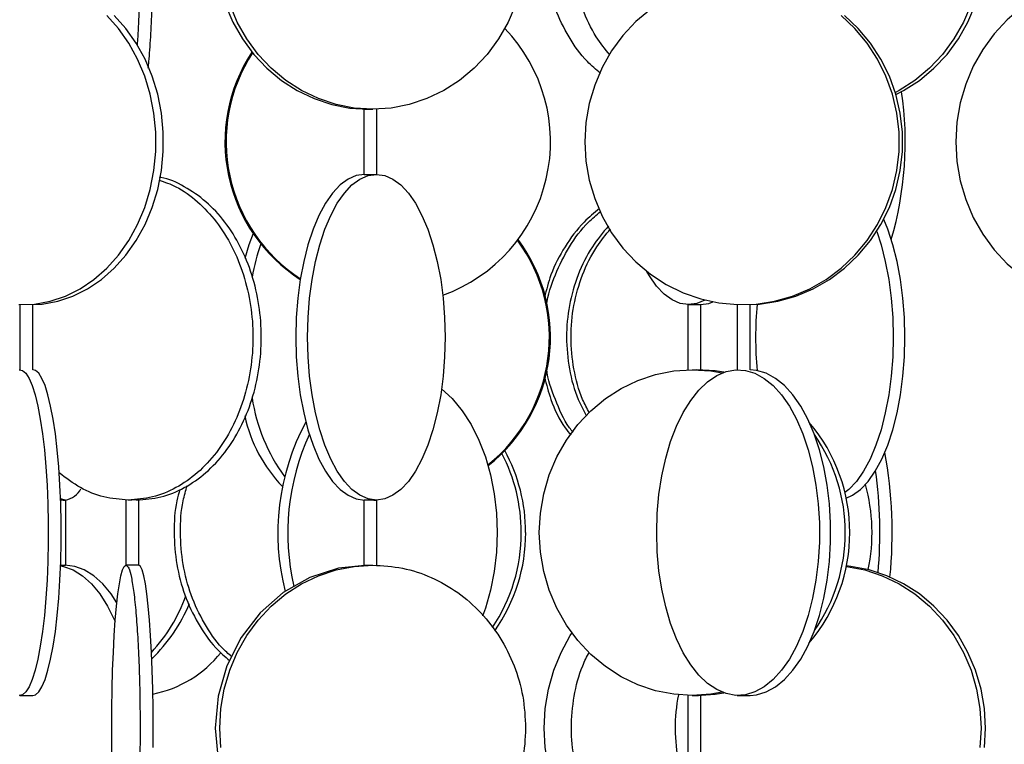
# Model space of a CAD drawing. Header units: millimetres. Extents: x 563 to 2726, y 490 to 2880.
# Tile 9 of 32: x 735 to 886, y 1722 to 1833. Entities that reach past the tile are written whole.
import ezdxf

# ---------------------------------------------------------------- set-up
doc = ezdxf.new("R2010")
doc.units = ezdxf.units.MM

msp = doc.modelspace()

# ---------------------------------------------------------------- linework, layer by layer
at = {"color": 7, "linetype": 'Continuous', "lineweight": 25}
for p, q in [((787.51, 1819.34), (787.51, 1809.32)), ((789.51, 1809.32), (789.51, 1819.33)), ((734.67, 1789.33), (734.67, 1779.32)), ((736.67, 1779.32), (736.67, 1789.33)), ((837.27, 1789.32), (837.27, 1779.31)), ((839.27, 1779.3), (839.27, 1789.32)), ((844.84, 1789.33), (844.84, 1779.32)), ((844.84, 1789.33), (844.84, 1779.32)), ((846.84, 1779.32), (846.84, 1789.34)), ((741.67, 1759.32), (740.91, 1759.5)), ((741.7, 1749.32), (741.7, 1759.32)), ((750.95, 1759.35), (750.95, 1749.32)), ((752.95, 1749.32), (752.95, 1759.35)), ((787.51, 1759.32), (787.51, 1749.3)), ((789.51, 1749.3), (789.51, 1759.32)), ((734.67, 1729.32), (736.67, 1729.32)), ((736.67, 1729.32), (736.67, 1729.32)), ((837.27, 1729.33), (837.27, 1719.32)), ((839.27, 1719.32), (839.27, 1729.34)), ((844.84, 1729.32), (844.84, 1729.32)), ((844.84, 1729.32), (846.84, 1729.32)), ((846.84, 1729.32), (846.84, 1729.33))]:
    msp.add_line(p, q, dxfattribs=at)
at = {"color": 7, "linetype": 'Continuous', "lineweight": 25, "flags": 128}
for points in [[(861.59, 1869.14), (861.62, 1869.14), (864.41, 1868.59), (867.12, 1867.7), (869.7, 1866.46), (872.13, 1864.9), (874.37, 1863.03), (876.37, 1860.9), (878.12, 1858.52), (879.59, 1855.94), (880.75, 1853.19), (881.6, 1850.3), (882.11, 1847.33), (882.28, 1844.32), (882.11, 1841.31), (881.6, 1838.34), (880.75, 1835.46), (879.59, 1832.7), (878.12, 1830.12), (876.37, 1827.74), (874.37, 1825.61), (872.13, 1823.75), (869.7, 1822.18), (869.12, 1821.87)], [(869.21, 1821.57), (870.39, 1822.18), (872.82, 1823.75), (875.05, 1825.61), (877.06, 1827.74), (878.81, 1830.12), (880.27, 1832.7), (881.44, 1835.46), (882.28, 1838.34), (882.79, 1841.31), (882.96, 1844.32), (882.79, 1847.33), (882.28, 1850.3), (881.44, 1853.19), (880.27, 1855.94), (878.81, 1858.52), (877.06, 1860.9), (875.05, 1863.03), (872.82, 1864.9), (870.39, 1866.46), (867.8, 1867.7), (865.09, 1868.59), (862.3, 1869.14), (861.61, 1869.22)], [(766.2, 1835.46), (767.37, 1832.7), (768.83, 1830.12), (770.58, 1827.74), (772.59, 1825.61), (774.82, 1823.75), (777.25, 1822.18), (779.84, 1820.95), (782.55, 1820.05), (785.34, 1819.5), (788.17, 1819.32)], [(788.85, 1819.32), (786.02, 1819.5), (783.23, 1820.05), (780.52, 1820.95), (777.93, 1822.18), (775.51, 1823.75), (773.27, 1825.61), (771.27, 1827.74), (769.52, 1830.12), (768.05, 1832.7), (766.89, 1835.46)], [(810.82, 1835.46), (809.65, 1832.7), (808.19, 1830.12), (806.44, 1827.74), (804.43, 1825.61), (802.2, 1823.75), (799.77, 1822.18), (797.18, 1820.95), (794.47, 1820.05), (791.68, 1819.5), (788.85, 1819.32)], [(831.5, 1834.63), (829.28, 1832.77), (827.29, 1830.64), (825.55, 1828.29), (824.1, 1825.74), (822.94, 1823.03), (822.11, 1820.19), (821.6, 1817.28), (821.43, 1814.32)], [(734.49, 1789.33), (736.92, 1789.42), (739.32, 1789.86), (741.66, 1790.64), (743.91, 1791.75), (746.03, 1793.18), (748, 1794.91), (749.79, 1796.91), (751.38, 1799.15), (752.73, 1801.61), (753.84, 1804.24), (754.69, 1807.02), (755.26, 1809.9), (755.54, 1812.84), (755.54, 1815.8), (755.26, 1818.74), (754.69, 1821.62), (753.84, 1824.4), (752.73, 1827.03), (751.38, 1829.49), (749.79, 1831.73), (748, 1833.73)], [(736.67, 1789.33), (738.07, 1789.42), (740.47, 1789.86), (742.81, 1790.64), (745.06, 1791.75), (747.18, 1793.18), (749.15, 1794.91), (750.94, 1796.91), (752.53, 1799.15), (753.88, 1801.61), (754.99, 1804.24), (755.83, 1807.02), (756.4, 1809.9), (756.69, 1812.84), (756.69, 1815.8), (756.4, 1818.74), (755.83, 1821.62), (754.99, 1824.4), (753.88, 1827.03), (752.53, 1829.49), (750.94, 1831.73), (749.15, 1833.73)], [(821.43, 1814.32), (821.6, 1811.36), (822.11, 1808.45), (822.94, 1805.62), (824.1, 1802.91), (825.55, 1800.35), (827.29, 1798), (829.28, 1795.88), (831.5, 1794.01), (833.92, 1792.43), (836.51, 1791.15), (839.22, 1790.21), (842.02, 1789.6), (844.87, 1789.33), (847.72, 1789.42), (850.55, 1789.86), (853.31, 1790.64), (855.97, 1791.75), (858.47, 1793.18), (860.8, 1794.91), (862.91, 1796.91), (864.77, 1799.15), (866.37, 1801.61), (867.68, 1804.24), (868.68, 1807.02), (869.35, 1809.9), (869.69, 1812.84), (869.69, 1815.8), (869.35, 1818.74), (868.68, 1821.62), (867.68, 1824.4), (866.37, 1827.03), (864.77, 1829.49), (862.91, 1831.73), (860.8, 1833.73)], [(846.84, 1789.33), (848.24, 1789.42), (851.07, 1789.86), (853.83, 1790.64), (856.48, 1791.75), (858.99, 1793.18), (861.31, 1794.91), (863.42, 1796.91), (865.29, 1799.15), (866.89, 1801.61), (868.2, 1804.24), (869.19, 1807.02), (869.87, 1809.9), (870.2, 1812.84), (870.2, 1815.8), (869.87, 1818.74), (869.19, 1821.62), (868.2, 1824.4), (866.89, 1827.03), (865.29, 1829.49), (863.42, 1831.73), (861.31, 1833.73)], [(887.74, 1834.28), (886.3, 1833.03), (884.3, 1830.9), (882.55, 1828.52), (881.08, 1825.94), (879.92, 1823.19), (879.07, 1820.3), (878.56, 1817.33), (878.39, 1814.32), (878.56, 1811.31), (879.07, 1808.34), (879.92, 1805.46), (881.08, 1802.7), (882.55, 1800.12), (884.3, 1797.74), (886.3, 1795.61), (888.54, 1793.75), (890.96, 1792.18), (893.55, 1790.95), (896.26, 1790.05), (899.05, 1789.5), (901.88, 1789.32)], [(787.6, 1809.32), (786.33, 1809.14), (785.07, 1808.59), (783.86, 1807.7), (782.69, 1806.46), (781.6, 1804.9), (780.6, 1803.03), (779.7, 1800.9), (778.91, 1798.52), (778.25, 1795.94), (777.72, 1793.19), (777.34, 1790.3), (777.12, 1787.33), (777.04, 1784.32), (777.12, 1781.31), (777.34, 1778.34), (777.72, 1775.46), (778.25, 1772.7), (778.91, 1770.12), (779.7, 1767.74), (780.6, 1765.61), (781.6, 1763.75), (782.69, 1762.18), (783.86, 1760.95), (785.07, 1760.05), (786.33, 1759.5), (787.6, 1759.32)], [(789.42, 1759.32), (788.14, 1759.5), (786.89, 1760.05), (785.67, 1760.95), (784.51, 1762.18), (783.41, 1763.75), (782.41, 1765.61), (781.51, 1767.74), (780.72, 1770.12), (780.06, 1772.7), (779.54, 1775.46), (779.16, 1778.34), (778.93, 1781.31), (778.85, 1784.32), (778.93, 1787.33), (779.16, 1790.3), (779.54, 1793.19), (780.06, 1795.94), (780.72, 1798.52), (781.51, 1800.9), (782.41, 1803.03), (783.41, 1804.9), (784.51, 1806.46), (785.67, 1807.7), (786.89, 1808.59), (788.14, 1809.14), (789.42, 1809.32)], [(789.42, 1809.32), (790.69, 1809.14), (791.94, 1808.59), (793.16, 1807.7), (794.33, 1806.46), (795.42, 1804.9), (796.42, 1803.03), (797.32, 1800.9), (798.11, 1798.52), (798.77, 1795.94), (799.29, 1793.19), (799.67, 1790.3), (799.9, 1787.33), (799.98, 1784.32), (799.9, 1781.31), (799.67, 1778.34), (799.29, 1775.46), (798.77, 1772.7), (798.11, 1770.12), (797.32, 1767.74), (796.42, 1765.61), (795.42, 1763.75), (794.33, 1762.18), (793.16, 1760.95), (791.94, 1760.05), (790.69, 1759.5), (789.42, 1759.32)], [(861.57, 1759.59), (862.56, 1760.05), (863.78, 1760.95), (864.95, 1762.18), (866.04, 1763.75), (867.04, 1765.61), (867.94, 1767.74), (868.73, 1770.12), (869.39, 1772.7), (869.91, 1775.46), (870.29, 1778.34), (870.52, 1781.31), (870.6, 1784.32), (870.52, 1787.33), (870.29, 1790.3), (869.91, 1793.19), (869.39, 1795.94), (868.73, 1798.52), (867.94, 1800.9), (867.33, 1802.41)], [(770.48, 1800.25), (769.85, 1798.52), (769.21, 1796.4)], [(866.26, 1800.56), (866.92, 1798.52), (867.58, 1795.94), (868.1, 1793.19), (868.48, 1790.3), (868.71, 1787.33), (868.79, 1784.32), (868.71, 1781.31), (868.48, 1778.34), (868.1, 1775.46), (867.58, 1772.7), (866.92, 1770.12), (866.13, 1767.74), (865.23, 1765.61), (864.23, 1763.75), (863.13, 1762.18), (861.97, 1760.95), (861.38, 1760.46)], [(837.36, 1789.32), (836.09, 1789.5), (834.83, 1790.05), (833.61, 1790.95), (832.45, 1792.18), (831.36, 1793.75), (830.97, 1794.42)], [(839.86, 1790.03), (838.63, 1789.5), (837.36, 1789.32)], [(839.17, 1789.32), (840.45, 1789.5), (841.09, 1789.74)], [(734.56, 1779.31), (735.08, 1779.22), (735.58, 1778.79), (736.08, 1778), (736.56, 1776.89), (737.01, 1775.46), (737.42, 1773.73), (737.8, 1771.73), (738.14, 1769.49), (738.43, 1767.03), (738.66, 1764.4), (738.84, 1761.62), (738.96, 1758.74), (739.02, 1755.8), (739.02, 1752.84), (738.96, 1749.9), (738.84, 1747.02), (738.66, 1744.24), (738.43, 1741.61), (738.14, 1739.15), (737.8, 1736.91), (737.42, 1734.91), (737.01, 1733.18), (736.56, 1731.75), (736.08, 1730.64), (735.58, 1729.86), (735.08, 1729.42), (734.56, 1729.33)], [(736.66, 1729.32), (737.04, 1729.42), (737.55, 1729.86), (738.05, 1730.64), (738.53, 1731.75), (738.98, 1733.18), (739.39, 1734.91), (739.77, 1736.91), (740.11, 1739.15), (740.4, 1741.61), (740.63, 1744.24), (740.81, 1747.02), (740.93, 1749.9), (740.99, 1752.84), (740.99, 1755.8), (740.93, 1758.74), (740.81, 1761.62), (740.63, 1764.4), (740.4, 1767.03), (740.11, 1769.49), (739.77, 1771.73), (739.39, 1773.73), (738.98, 1775.46), (738.53, 1776.89), (738.05, 1778), (737.55, 1778.79), (737.04, 1779.22), (736.66, 1779.32)], [(837.92, 1729.32), (835.09, 1729.5), (832.3, 1730.05), (829.59, 1730.95), (827.01, 1732.18), (824.58, 1733.75), (822.35, 1735.61), (820.34, 1737.74), (818.59, 1740.12), (817.12, 1742.7), (815.96, 1745.46), (815.11, 1748.34), (814.6, 1751.31), (814.43, 1754.32), (814.6, 1757.33), (815.11, 1760.3), (815.96, 1763.19), (817.12, 1765.94), (818.59, 1768.52), (820.34, 1770.9), (822.35, 1773.03), (824.58, 1774.9), (827.01, 1776.46), (829.59, 1777.7), (832.3, 1778.59), (835.09, 1779.14), (837.92, 1779.32)], [(832.47, 1754.32), (832.56, 1757.28), (832.82, 1760.19), (833.26, 1763.03), (833.85, 1765.74), (834.61, 1768.29), (835.5, 1770.64), (836.54, 1772.77), (837.69, 1774.63), (838.94, 1776.21), (840.28, 1777.49), (841.68, 1778.44), (843.13, 1779.05), (844.6, 1779.31), (846.08, 1779.22), (847.55, 1778.79), (848.98, 1778), (850.35, 1776.89), (851.65, 1775.46), (852.85, 1773.73), (853.94, 1771.73), (854.91, 1769.49), (855.74, 1767.03), (856.41, 1764.4), (856.93, 1761.62), (857.28, 1758.74), (857.45, 1755.8), (857.45, 1752.84), (857.28, 1749.9), (856.93, 1747.02), (856.41, 1744.24), (855.74, 1741.61), (854.91, 1739.15), (853.94, 1736.91), (852.85, 1734.91), (851.65, 1733.18), (850.35, 1731.75), (848.98, 1730.64), (847.55, 1729.86), (846.08, 1729.42), (844.6, 1729.33), (843.13, 1729.6), (841.68, 1730.21), (840.28, 1731.15), (838.94, 1732.43), (837.69, 1734.01), (836.54, 1735.88), (835.5, 1738), (834.61, 1740.35), (833.85, 1742.91), (833.26, 1745.62), (832.82, 1748.45), (832.56, 1751.36), (832.47, 1754.32)], [(837.92, 1779.32), (840.76, 1779.14), (842.53, 1778.84)], [(842.76, 1778.93), (841.44, 1779.14), (838.61, 1779.32)], [(846.84, 1729.32), (847.82, 1729.42), (849.28, 1729.86), (850.71, 1730.64), (852.08, 1731.75), (853.38, 1733.18), (854.58, 1734.91), (855.67, 1736.91), (856.64, 1739.15), (857.47, 1741.61), (858.14, 1744.24), (858.66, 1747.02), (859.01, 1749.9), (859.18, 1752.84), (859.18, 1755.8), (859.01, 1758.74), (858.66, 1761.62), (858.14, 1764.4), (857.47, 1767.03), (856.64, 1769.49), (855.67, 1771.73), (854.58, 1773.73), (853.38, 1775.46), (852.08, 1776.89), (850.71, 1778), (849.28, 1778.79), (847.82, 1779.22), (846.84, 1779.32)], [(799.44, 1776.42), (801.05, 1774.9), (802.58, 1773.03), (803.95, 1770.9), (805.15, 1768.52), (806.15, 1765.94), (806.95, 1763.19), (807.52, 1760.3), (807.87, 1757.33), (807.99, 1754.32), (807.87, 1751.31), (807.52, 1748.34), (806.95, 1745.46), (806.15, 1742.7), (805.72, 1741.5)], [(740.91, 1749.23), (741.35, 1749.14), (742.83, 1748.59), (744.27, 1747.7), (745.65, 1746.46), (746.94, 1744.9), (748.13, 1743.03), (749.19, 1740.9), (749.3, 1740.66)], [(749.56, 1743.55), (748.67, 1744.9), (747.38, 1746.46), (746, 1747.7), (744.56, 1748.59), (743.08, 1749.14), (741.57, 1749.32)], [(748.77, 1724.32), (748.79, 1727.33), (748.83, 1730.3), (748.91, 1733.19), (749.02, 1735.94), (749.16, 1738.52), (749.32, 1740.9), (749.51, 1743.03), (749.71, 1744.9), (749.94, 1746.46), (750.18, 1747.7), (750.43, 1748.59), (750.69, 1749.14), (750.95, 1749.32)], [(755.11, 1721.31), (755.12, 1724.32), (755.11, 1727.33), (755.06, 1730.3), (754.98, 1733.19), (754.87, 1735.94), (754.74, 1738.52), (754.57, 1740.9), (754.39, 1743.03), (754.18, 1744.9), (753.95, 1746.46), (753.71, 1747.7), (753.46, 1748.59), (753.2, 1749.14), (752.94, 1749.32)], [(787.62, 1749.26), (783.58, 1748.84), (779.18, 1747.42), (775.12, 1745.11), (771.56, 1742), (768.63, 1738.21), (766.46, 1733.89), (765.13, 1729.2), (764.68, 1724.32), (765.13, 1719.44), (766.46, 1714.75), (768.63, 1710.43), (771.56, 1706.64), (775.12, 1703.53), (779.18, 1701.22), (783.58, 1699.8), (788.17, 1699.32), (788.17, 1699.32)], [(765.53, 1721.31), (765.36, 1724.32), (765.53, 1727.33), (766.04, 1730.3), (766.89, 1733.19), (768.05, 1735.94), (769.52, 1738.52), (771.27, 1740.9), (773.27, 1743.03), (775.51, 1744.9), (777.93, 1746.46), (780.52, 1747.7), (783.23, 1748.59), (786.02, 1749.14), (788.85, 1749.32)], [(861.59, 1749.14), (861.62, 1749.14), (864.41, 1748.59), (867.12, 1747.7), (869.7, 1746.46), (872.13, 1744.9), (874.37, 1743.03), (876.37, 1740.9), (878.12, 1738.52), (879.59, 1735.94), (880.75, 1733.19), (881.6, 1730.3), (882.11, 1727.33), (882.28, 1724.32), (882.11, 1721.31)], [(882.79, 1721.31), (882.96, 1724.32), (882.79, 1727.33), (882.28, 1730.3), (881.44, 1733.19), (880.27, 1735.94), (878.81, 1738.52), (877.06, 1740.9), (875.05, 1743.03), (872.82, 1744.9), (870.39, 1746.46), (867.8, 1747.7), (865.09, 1748.59), (862.3, 1749.14), (861.61, 1749.22)], [(825.88, 1703.09), (824.97, 1703.75), (822.82, 1705.61), (820.88, 1707.74), (819.2, 1710.12), (817.78, 1712.7), (816.66, 1715.46), (815.84, 1718.34), (815.35, 1721.31), (815.19, 1724.32), (815.35, 1727.33), (815.84, 1730.3), (816.66, 1733.19), (817.78, 1735.94), (819.2, 1738.52), (819.44, 1738.9)], [(842.53, 1729.81), (840.76, 1729.5), (837.92, 1729.32)], [(838.61, 1729.32), (841.44, 1729.5), (842.76, 1729.72)]]:
    msp.add_lwpolyline(points, dxfattribs=at)
at = {"color": 7, "linetype": 'Continuous', "lineweight": 25}
for centre, radius, start, end in [((791.12, 1814.33), 25.04, 289.8543, 43.9769), ((791.21, 1814.32), 25.05, 146.6316, 237.4372), ((791.39, 1814.32), 25.05, 146.9583, 237.007), ((817.08, 1814.35), 53.56, 343.7046, 8.2328), ((807.61, 1786.53), 37.95, 161.3495, 169.324), ((790.92, 1784.32), 25.06, 308.5512, 36.429), ((791.09, 1784.32), 25.06, 308.1377, 36.7617), ((906.19, 1784.32), 58.53, 175.0327, 185.0097), ((797.9, 1779.3), 27.91, 188.8859, 215.9185), ((791.01, 1776.89), 22.29, 192.0554, 223.9938), ((810.12, 1754.23), 35.85, 151.5943, 194.4858), ((836.02, 1754.32), 26.1, 319.6309, 40.3691), ((812.09, 1754.29), 36.28, 155.3413, 193.1297), ((835.19, 1754.32), 26.24, 325.0268, 34.9732), ((785.42, 1754.36), 26.24, 359.9079, 27.5147), ((786.16, 1754.37), 26.18, 359.8844, 28.6589), ((799.99, 1754.28), 68.64, 354.3224, 10.3779), ((796.14, 1754.3), 70.6, 355.031, 7.7688), ((741.02, 1762.7), 3.44, 280.9449, 331.6219), ((838.08, 1754.32), 27.46, 348.0507, 15.5785), ((785.62, 1754.24), 26.04, 326.188, 0.1781), ((786.33, 1754.24), 26.02, 324.8568, 0.1887), ((736.3, 1753.19), 25.35, 317.1078, 340.2782), ((737.72, 1752.92), 24.86, 313.7665, 337.5981), ((751.57, 1747.07), 17.89, 281.3047, 321.3107), ((861.86, 1724.32), 26.56, 168.9233, 191.6397)]:
    msp.add_arc(centre, radius, start, end, dxfattribs=at)
for points, knots in [([(750.95, 1869.32), (751.09, 1869.23), (751.38, 1869.04), (751.79, 1867.56), (752.17, 1865.24), (752.5, 1862.11), (752.77, 1858.3), (752.98, 1853.95), (753.1, 1849.23), (753.14, 1844.32), (753.1, 1839.41), (752.97, 1834.72), (752.83, 1831.25), (752.7, 1829.61), (752.67, 1829.21)], [0, 0, 0, 0, 0.088322, 0.176643, 0.264965, 0.353286, 0.441608, 0.52993, 0.618251, 0.706573, 0.794894, 0.883216, 0.971537, 1, 1, 1, 1]), ([(754.38, 1825.65), (754.41, 1825.97), (754.56, 1827.31), (754.76, 1830.37), (754.97, 1834.68), (755.09, 1839.41), (755.14, 1844.32), (755.09, 1849.23), (754.97, 1853.95), (754.77, 1858.3), (754.49, 1862.11), (754.16, 1865.24), (753.78, 1867.56), (753.37, 1869.04), (753.08, 1869.23), (752.94, 1869.32)], [0, 0, 0, 0, 0.025933, 0.107105, 0.188278, 0.26945, 0.350622, 0.431794, 0.512967, 0.594139, 0.675311, 0.756483, 0.837656, 0.918828, 1, 1, 1, 1]), ([(823.83, 1824.83), (823.14, 1825.41), (821.28, 1826.99), (818.9, 1830.36), (816.77, 1834.69), (815.48, 1839.41), (815.04, 1844.32), (815.47, 1849.24), (816.81, 1853.92), (818.23, 1857.23), (819.38, 1858.73), (819.58, 1858.98)], [0, 0, 0, 0, 0.07499, 0.203393, 0.331796, 0.460199, 0.588602, 0.717005, 0.845408, 0.97381, 1, 1, 1, 1]), ([(825.26, 1827.66), (824.54, 1828.56), (822.84, 1830.69), (820.98, 1834.71), (819.67, 1839.41), (819.22, 1844.33), (819.69, 1849.21), (820.66, 1853.17), (821.75, 1855.27), (822.1, 1855.95)], [0, 0, 0, 0, 0.117899, 0.278934, 0.43997, 0.601005, 0.76204, 0.923076, 1, 1, 1, 1]), ([(787.52, 1819.34), (787.52, 1819.34), (787.52, 1819.34), (787.66, 1819.34), (787.89, 1819.34), (788.19, 1819.33), (788.53, 1819.32), (788.74, 1819.32), (788.85, 1819.32)], [0, 0, 0, 0, 0.124286, 0.299892, 0.47544, 0.651084, 0.826828, 1, 1, 1, 1]), ([(752.59, 1759.32), (753.84, 1759.41), (756.35, 1759.6), (759.96, 1761.09), (763.3, 1763.4), (766.22, 1766.53), (768.62, 1770.34), (770.4, 1774.69), (771.49, 1779.41), (771.86, 1784.32), (771.49, 1789.23), (770.4, 1793.95), (768.62, 1798.3), (766.22, 1802.11), (763.3, 1805.26), (759.96, 1807.5), (757.5, 1808.7), (756.18, 1808.86), (756.1, 1808.87)], [0, 0, 0, 0, 0.066404, 0.132807, 0.199211, 0.265615, 0.332019, 0.398422, 0.464826, 0.53123, 0.597634, 0.664037, 0.730441, 0.796845, 0.863249, 0.929652, 0.996056, 1, 1, 1, 1]), ([(787.52, 1809.32), (787.52, 1809.32), (787.52, 1809.31), (787.66, 1809.31), (787.89, 1809.3), (788.19, 1809.3), (788.53, 1809.3), (788.86, 1809.31), (789.16, 1809.32), (789.33, 1809.32), (789.4, 1809.32), (789.42, 1809.32)], [0, 0, 0, 0, 0.088073, 0.212739, 0.337446, 0.462085, 0.586654, 0.711259, 0.835951, 0.960645, 1, 1, 1, 1]), ([(756.04, 1808.44), (756.91, 1808.14), (759, 1807.42), (762.01, 1805.22), (764.93, 1802.12), (767.33, 1798.3), (769.11, 1793.95), (770.21, 1789.23), (770.58, 1784.32), (770.21, 1779.41), (769.11, 1774.69), (767.33, 1770.34), (764.93, 1766.53), (762.01, 1763.4), (758.68, 1761.09), (755.06, 1759.6), (752.56, 1759.41), (751.3, 1759.32)], [0, 0, 0, 0, 0.049024, 0.116951, 0.184878, 0.252805, 0.320732, 0.388658, 0.456585, 0.524512, 0.592439, 0.660366, 0.728293, 0.796219, 0.864146, 0.932073, 1, 1, 1, 1]), ([(823.68, 1804.07), (822.87, 1803.4), (820.83, 1801.75), (818.3, 1798.28), (816.21, 1794.35), (815.53, 1791.6), (815.24, 1790.44)], [0, 0, 0, 0, 0.195476, 0.48951, 0.783545, 1, 1, 1, 1]), ([(815.54, 1788.95), (815.55, 1789.03), (815.7, 1790.74), (816.82, 1793.95), (818.95, 1798.28), (821.37, 1801.57), (823.21, 1803.09), (823.84, 1803.61)], [0, 0, 0, 0, 0.014359, 0.294494, 0.574629, 0.854764, 1, 1, 1, 1]), ([(825.06, 1801.42), (824.19, 1800.38), (822.31, 1798.12), (820.28, 1793.94), (818.92, 1789.23), (818.47, 1784.32), (818.95, 1779.43), (820.01, 1775.34), (821.2, 1773.11), (821.64, 1772.31)], [0, 0, 0, 0, 0.132296, 0.288207, 0.444119, 0.60003, 0.755941, 0.911852, 1, 1, 1, 1]), ([(822.12, 1772.71), (821.76, 1773.38), (820.64, 1775.48), (819.64, 1779.43), (819.15, 1784.32), (819.61, 1789.23), (820.97, 1793.94), (822.89, 1797.94), (824.64, 1800.06), (825.37, 1800.94)], [0, 0, 0, 0, 0.07645, 0.237869, 0.399288, 0.560707, 0.722126, 0.883546, 1, 1, 1, 1]), ([(837.36, 1789.32), (837.42, 1789.32), (837.53, 1789.32), (837.75, 1789.33), (837.99, 1789.33), (838.25, 1789.34), (838.59, 1789.34), (838.89, 1789.34), (839.12, 1789.34), (839.25, 1789.33), (839.25, 1789.33), (839.25, 1789.32)], [0, 0, 0, 0, 0.124606, 0.249209, 0.290416, 0.415086, 0.539759, 0.664367, 0.788934, 0.913569, 1, 1, 1, 1]), ([(819.62, 1769.72), (819.44, 1769.95), (818.26, 1771.44), (816.88, 1774.74), (815.72, 1777.83), (815.57, 1779.46), (815.56, 1779.48)], [0, 0, 0, 0, 0.085717, 0.5414, 0.997082, 1, 1, 1, 1]), ([(837.92, 1779.32), (838.03, 1779.32), (838.25, 1779.32), (838.59, 1779.31), (838.89, 1779.31), (839.12, 1779.3), (839.25, 1779.3), (839.25, 1779.3), (839.25, 1779.3)], [0, 0, 0, 0, 0.1756078, 0.3512122, 0.5269048, 0.7026551, 0.8783094, 1, 1, 1, 1]), ([(815.23, 1778.24), (815.53, 1777.07), (816.23, 1774.32), (817.68, 1771.28), (818.98, 1769.65), (819.29, 1769.27)], [0, 0, 0, 0, 0.362739, 0.850612, 1, 1, 1, 1]), ([(751.3, 1759.32), (750.05, 1759.42), (747.55, 1759.61), (743.91, 1761.05), (741.76, 1762.7), (740.68, 1763.52)], [0, 0, 0, 0, 0.333899, 0.667799, 1, 1, 1, 1]), ([(759.24, 1760.95), (759.07, 1760.37), (758.46, 1758.24), (758.24, 1754.31), (758.63, 1749.42), (759.88, 1744.69), (761.93, 1740.36), (764.28, 1736.93), (766.14, 1735.3), (766.86, 1734.67)], [0, 0, 0, 0, 0.0623293, 0.2287534, 0.3951776, 0.5616018, 0.7280259, 0.8944501, 1, 1, 1, 1]), ([(767.17, 1735.29), (766.68, 1735.73), (765.05, 1737.17), (762.91, 1740.37), (760.85, 1744.68), (759.6, 1749.42), (759.21, 1754.31), (759.45, 1758.44), (760.13, 1760.76), (760.36, 1761.53)], [0, 0, 0, 0, 0.073372, 0.241915, 0.410459, 0.579003, 0.747547, 0.91609, 1, 1, 1, 1]), ([(740.9, 1759.34), (740.93, 1759.34), (741.08, 1759.33), (741.31, 1759.33), (741.55, 1759.32), (741.63, 1759.32), (741.67, 1759.32)], [0, 0, 0, 0, 0.093944, 0.397328, 0.700885, 1, 1, 1, 1]), ([(752.94, 1759.33), (752.94, 1759.33), (752.94, 1759.34), (752.88, 1759.34), (752.73, 1759.34), (752.5, 1759.34), (752.26, 1759.34), (752.03, 1759.33), (751.81, 1759.33), (751.55, 1759.32), (751.4, 1759.32), (751.3, 1759.32)], [0, 0, 0, 0, 0.065921, 0.158444, 0.307531, 0.456743, 0.549343, 0.653742, 0.758144, 0.850753, 1, 1, 1, 1]), ([(787.52, 1759.32), (787.52, 1759.33), (787.52, 1759.33), (787.66, 1759.34), (787.89, 1759.34), (788.19, 1759.34), (788.53, 1759.34), (788.86, 1759.33), (789.16, 1759.32), (789.33, 1759.32), (789.4, 1759.32), (789.42, 1759.32)], [0, 0, 0, 0, 0.088073, 0.212739, 0.337446, 0.462085, 0.586654, 0.711259, 0.835951, 0.960645, 1, 1, 1, 1]), ([(740.88, 1749.3), (740.92, 1749.3), (741.07, 1749.3), (741.31, 1749.3), (741.55, 1749.3), (741.69, 1749.31), (741.69, 1749.31), (741.69, 1749.32)], [0, 0, 0, 0, 0.0872705, 0.329827, 0.5722457, 0.8147363, 1, 1, 1, 1]), ([(751.3, 1749.31), (751.21, 1749.31), (751.03, 1749.32), (750.98, 1749.32), (750.95, 1749.32)], [0, 0, 0, 0, 0.499776, 1, 1, 1, 1]), ([(752.94, 1749.32), (752.93, 1749.32), (752.93, 1749.32), (752.79, 1749.31), (752.56, 1749.31), (752.26, 1749.3), (751.92, 1749.3), (751.58, 1749.3), (751.4, 1749.31), (751.3, 1749.31)], [0, 0, 0, 0, 0.110265, 0.258849, 0.407508, 0.556216, 0.704843, 0.853385, 1, 1, 1, 1]), ([(787.52, 1749.3), (787.52, 1749.3), (787.52, 1749.3), (787.66, 1749.3), (787.89, 1749.31), (788.19, 1749.31), (788.53, 1749.32), (788.74, 1749.32), (788.85, 1749.32)], [0, 0, 0, 0, 0.124286, 0.299892, 0.47544, 0.651084, 0.826828, 1, 1, 1, 1]), ([(826.97, 1705.78), (826.64, 1706.06), (825.16, 1707.36), (823.1, 1710.38), (820.96, 1714.68), (819.67, 1719.41), (819.22, 1724.32), (819.69, 1729.21), (820.66, 1733.17), (821.75, 1735.27), (822.1, 1735.95)], [0, 0, 0, 0, 0.041151, 0.189176, 0.337202, 0.485227, 0.633252, 0.781278, 0.929303, 1, 1, 1, 1]), ([(837.92, 1729.32), (838.03, 1729.32), (838.25, 1729.32), (838.59, 1729.33), (838.89, 1729.34), (839.12, 1729.34), (839.25, 1729.34), (839.25, 1729.34), (839.25, 1729.34)], [0, 0, 0, 0, 0.175608, 0.351212, 0.526905, 0.702655, 0.878309, 1, 1, 1, 1])]:
    msp.add_open_spline(points, degree=3, knots=knots, dxfattribs=at)
for points in [[(750.95, 1749.32), (751.09, 1749.23), (751.38, 1749.04), (751.79, 1747.56), (752.17, 1745.24), (752.5, 1742.11), (752.77, 1738.3), (752.98, 1733.95), (753.1, 1729.23), (753.14, 1724.32), (753.1, 1719.41), (752.98, 1714.69), (752.77, 1710.34), (752.5, 1706.53), (752.17, 1703.4), (751.79, 1701.09), (751.38, 1699.6), (751.09, 1699.41), (750.95, 1699.32)], [(788.85, 1749.32), (790.39, 1749.23), (793.46, 1749.04), (797.9, 1747.56), (801.99, 1745.24), (805.57, 1742.11), (808.51, 1738.3), (810.68, 1733.95), (812.08, 1729.23), (812.26, 1725.96), (812.34, 1724.32)], [(750.95, 1699.32), (750.81, 1699.41), (750.52, 1699.6), (750.11, 1701.09), (749.73, 1703.4), (749.4, 1706.53), (749.13, 1710.34), (748.92, 1714.69), (748.8, 1719.41), (748.78, 1722.68), (748.77, 1724.32)], [(812.34, 1724.32), (812.26, 1722.68), (812.08, 1719.41), (810.68, 1714.69), (808.51, 1710.34), (805.57, 1706.53), (801.99, 1703.4), (797.9, 1701.09), (793.46, 1699.6), (790.39, 1699.41), (788.85, 1699.32)]]:
    msp.add_open_spline(points, degree=3, dxfattribs=at)

doc.saveas('drawing.dxf')
